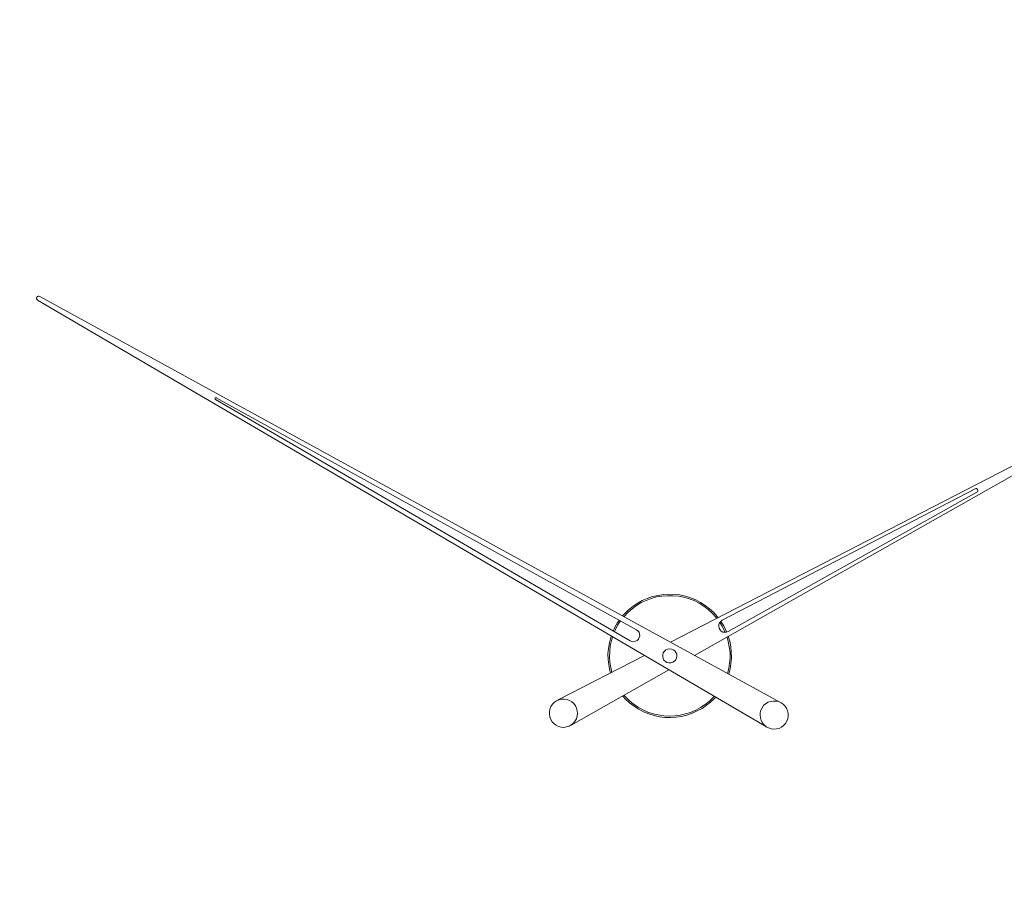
# Model space of a CAD drawing. Header units: inches. Extents: x 8 to 203, y -241 to -15.
# Tile 4 of 23: x 35 to 69, y -210 to -180. Entities that reach past the tile are written whole.
import ezdxf

# ---------------------------------------------------------------- set-up
doc = ezdxf.new("R2010")
doc.units = ezdxf.units.IN
doc.header["$MEASUREMENT"] = 0
doc.linetypes.add('AI-Linetype-4', pattern=[4.506413, 2.253206, -2.253206])
doc.layers.add('Capa 1', color=7, linetype='Continuous')

msp = doc.modelspace()

# ---------------------------------------------------------------- linework, layer by layer
at = {"layer": 'Capa 1', "color": 250, "lineweight": 5}
for points in [[(35.301, -189.592), (35.284, -189.566), (35.266, -189.54), (35.266, -189.514), (35.275, -189.488), (35.293, -189.461), (35.318, -189.453), (35.345, -189.453), (35.379, -189.461)], [(35.301, -189.592), (60.749, -204.491)], [(61.236, -203.638), (35.379, -189.461)], [(41.511, -193.062), (41.493, -193.053), (41.493, -193.036), (41.493, -193.028), (41.493, -193.01), (41.502, -193.001), (41.511, -193.001), (41.528, -192.993), (41.537, -193.001)], [(41.511, -193.062), (55.983, -201.481)], [(56.209, -201.099), (41.537, -193.001)], [(57.392, -201.533), (72.682, -193.654)], [(72.75, -193.784), (58.236, -201.995)], [(59.201, -200.768), (68.028, -196.176)], [(68.028, -196.176), (68.055, -196.167), (68.081, -196.167), (68.099, -196.185), (68.115, -196.202), (68.124, -196.228), (68.124, -196.254), (68.115, -196.28), (68.09, -196.298)], [(68.09, -196.298), (59.41, -201.159)], [(59.062, -200.672), (59.036, -200.646), (58.906, -200.499), (58.757, -200.367), (58.609, -200.246), (58.444, -200.142), (58.279, -200.055), (58.096, -199.985), (57.914, -199.924), (57.723, -199.881), (57.531, -199.863), (57.34, -199.854), (57.149, -199.863), (56.957, -199.898), (56.766, -199.941), (56.583, -200.003), (56.409, -200.081), (56.235, -200.176), (56.078, -200.281), (55.931, -200.402), (55.792, -200.541), (55.722, -200.611)], [(59.01, -200.699), (58.975, -200.655), (58.845, -200.515), (58.705, -200.385), (58.557, -200.272), (58.392, -200.168), (58.218, -200.081), (58.044, -200.012), (57.853, -199.959), (57.671, -199.924), (57.479, -199.907), (57.288, -199.907), (57.096, -199.924), (56.905, -199.95), (56.722, -200.003), (56.54, -200.072), (56.366, -200.15), (56.201, -200.254), (56.052, -200.367), (55.905, -200.49), (55.774, -200.629), (55.766, -200.637)], [(55.609, -200.768), (55.548, -200.846), (55.452, -201.011), (55.392, -201.142)], [(55.652, -200.786), (55.548, -200.942), (55.461, -201.115), (55.435, -201.159)], [(59.41, -201.159), (59.348, -201.186), (59.288, -201.186), (59.218, -201.176), (59.166, -201.142), (59.123, -201.099), (59.088, -201.046), (59.079, -200.977), (59.079, -200.916), (59.105, -200.856), (59.148, -200.803), (59.201, -200.768)], [(59.306, -201.186), (59.279, -201.142), (59.201, -200.968), (59.114, -200.838)], [(59.358, -201.186), (59.331, -201.133), (59.253, -200.96), (59.148, -200.803)], [(55.322, -201.316), (55.305, -201.368), (55.261, -201.559), (55.226, -201.751), (55.209, -201.942), (55.218, -202.133), (55.235, -202.325), (55.27, -202.516), (55.296, -202.611)], [(55.366, -201.341), (55.331, -201.473), (55.287, -201.656), (55.27, -201.846), (55.261, -202.038), (55.27, -202.229), (55.305, -202.42), (55.34, -202.586)], [(56.209, -201.099), (56.253, -201.133), (56.296, -201.186), (56.314, -201.247), (56.322, -201.307), (56.305, -201.368), (56.278, -201.429), (56.227, -201.473), (56.175, -201.498), (56.113, -201.516), (56.044, -201.507), (55.983, -201.481)], [(59.453, -202.264), (59.471, -202.072), (59.471, -201.881), (59.444, -201.689), (59.41, -201.507), (59.366, -201.35)], [(59.505, -202.273), (59.523, -202.081), (59.514, -201.881), (59.497, -201.689), (59.462, -201.498), (59.41, -201.325)], [(53.453, -203.56), (56.488, -201.995)], [(57.488, -201.795), (57.427, -201.769), (57.357, -201.759), (57.288, -201.777), (57.227, -201.803), (57.183, -201.846), (57.139, -201.898), (57.122, -201.968), (57.122, -202.038), (57.139, -202.099), (57.165, -202.159), (57.218, -202.203), (57.27, -202.238), (57.34, -202.255), (57.409, -202.255), (57.47, -202.229), (57.531, -202.194), (57.574, -202.142), (57.6, -202.081), (57.61, -202.02), (57.61, -201.95), (57.583, -201.89), (57.54, -201.837), (57.488, -201.795)], [(59.383, -202.62), (59.427, -202.455), (59.453, -202.264)], [(59.427, -202.647), (59.471, -202.464), (59.505, -202.273)], [(57.34, -202.498), (53.922, -204.429)], [(55.722, -203.404), (55.827, -203.516), (55.966, -203.647), (56.122, -203.768), (56.288, -203.872), (56.453, -203.96), (56.635, -204.038), (56.818, -204.091), (57.009, -204.134), (57.2, -204.159), (57.392, -204.159), (57.583, -204.151), (57.775, -204.125), (57.965, -204.082), (58.148, -204.011), (58.322, -203.933), (58.497, -203.846), (58.653, -203.734), (58.801, -203.612), (58.94, -203.481), (58.966, -203.446)], [(55.766, -203.386), (55.818, -203.438), (55.948, -203.568), (56.096, -203.69), (56.261, -203.803), (56.427, -203.89), (56.6, -203.969), (56.783, -204.029), (56.966, -204.073), (57.157, -204.108), (57.349, -204.117), (57.54, -204.108), (57.731, -204.082), (57.914, -204.038), (58.096, -203.985), (58.279, -203.908), (58.444, -203.812), (58.609, -203.708), (58.757, -203.595), (58.897, -203.455), (58.923, -203.42)], [(53.165, -203.96), (53.165, -204.047), (53.183, -204.143), (53.217, -204.229), (53.261, -204.308), (53.33, -204.377), (53.4, -204.429), (53.487, -204.473), (53.574, -204.498), (53.67, -204.507), (53.765, -204.491), (53.852, -204.465), (53.93, -204.421), (54.008, -204.36), (54.07, -204.281), (54.113, -204.203), (54.139, -204.108), (54.148, -204.02), (54.139, -203.925), (54.113, -203.838), (54.079, -203.751), (54.018, -203.672), (53.948, -203.612), (53.869, -203.568), (53.783, -203.533), (53.687, -203.516), (53.591, -203.526), (53.504, -203.542), (53.418, -203.577), (53.339, -203.63), (53.269, -203.699), (53.217, -203.777), (53.183, -203.864), (53.165, -203.96)], [(61.166, -203.603), (61.254, -203.647), (61.323, -203.699), (61.392, -203.76), (61.445, -203.838), (61.48, -203.925), (61.506, -204.02), (61.506, -204.117), (61.488, -204.203), (61.454, -204.29), (61.402, -204.368), (61.34, -204.438), (61.271, -204.498), (61.184, -204.543), (61.088, -204.56), (61.001, -204.569), (60.905, -204.56), (60.819, -204.525), (60.731, -204.481), (60.662, -204.421), (60.601, -204.352), (60.558, -204.265), (60.531, -204.177), (60.523, -204.082), (60.523, -203.995), (60.549, -203.899), (60.593, -203.821), (60.645, -203.742), (60.714, -203.681), (60.801, -203.63), (60.888, -203.603), (60.975, -203.586), (61.072, -203.586), (61.166, -203.603)]]:
    msp.add_lwpolyline(points, dxfattribs=at)
at = {"layer": 'Capa 1', "color": 252, "linetype": 'AI-Linetype-4', "lineweight": 5}
msp.add_open_spline([(19.169, -201.995), (19.169, -180.832), (36.325, -163.676), (57.488, -163.676), (78.65, -163.676), (95.805, -180.832), (95.805, -201.995), (95.805, -223.157), (78.65, -240.313), (57.488, -240.313), (36.325, -240.313), (19.169, -223.157), (19.169, -201.995)], degree=3, knots=[0, 0, 0, 0, 1, 1, 1, 2, 2, 2, 3, 3, 3, 4, 4, 4, 4], dxfattribs=at)

doc.saveas('drawing.dxf')
